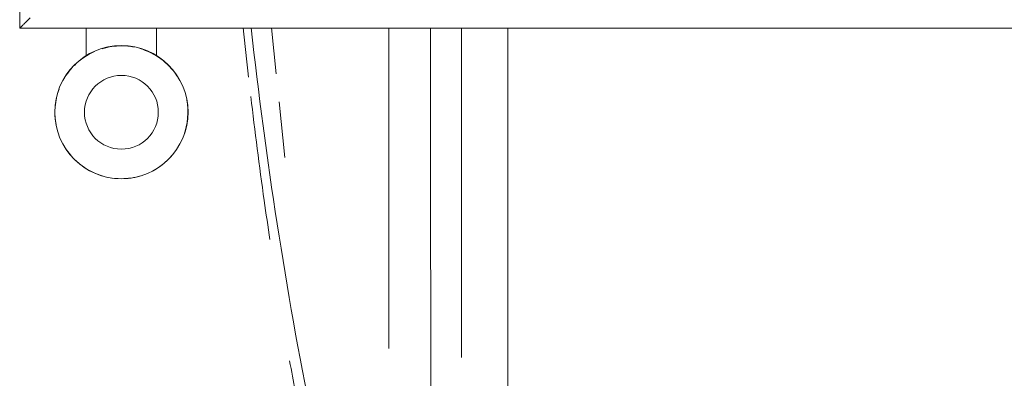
# Model space of a CAD drawing. Header units: metres. Extents: x 2.9 to 42.3, y -72.9 to -49.3.
# Tile 3 of 256: x 5.635 to 5.916, y -70.328 to -70.226. Entities that reach past the tile are written whole.
import ezdxf

# ---------------------------------------------------------------- set-up
doc = ezdxf.new("R2010")
doc.units = ezdxf.units.M
doc.layers.add('I-FURN', color=7, linetype='Continuous', lineweight=18)

# ---------------------------------------------------------------- blocks, each defined once
blk = doc.blocks.new('FDE_CJU03_ConjuntoUsoMúltiplo_1mesa4cadeiras - CJU03_ConjuntoUsoMúltiplo_01mesa04cadeiras-V8-2PAV')
at = {"layer": 'I-FURN', "color": 253, "true_color": 0xaaaaaa}
for p, q in [((0.3000000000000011, -0.6000000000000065), (0.3000000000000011, 0.1919428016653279)), ((0.3940011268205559, -0.4740005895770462), (0.2998977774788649, -0.474000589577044)), ((0.2998977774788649, -0.4947005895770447), (0.3914355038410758, -0.4947005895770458)), ((0.3368734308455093, -0.5243823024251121), (0.3210593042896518, -0.5260119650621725)), ((0.3130111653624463, -0.526841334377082), (0.2998977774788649, -0.5281926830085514)), ((0.3078445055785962, -0.5610000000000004), (0.2998977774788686, -0.5610000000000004)), ((0.2998977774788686, -0.5810000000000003), (0.3078445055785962, -0.5810000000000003)), ((-0.3000000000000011, -0.6000000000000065), (0.3000000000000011, -0.6000000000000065))]:
    blk.add_line(p, q, dxfattribs=at)
at = {"layer": 'I-FURN', "color": 253, "true_color": 0xaaaaaa, "flags": 128}
for points in [[(0.2998970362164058, -0.460849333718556), (0.303375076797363, -0.4608493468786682), (0.3390208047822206, -0.4608506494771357), (0.3746919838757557, -0.4608504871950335), (0.4103895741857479, -0.4608506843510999), (0.4461039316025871, -0.4608506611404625), (0.4656709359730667, -0.4608506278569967)], [(0.2998976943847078, -0.4828500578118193), (0.3273171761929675, -0.4828333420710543), (0.3550605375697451, -0.482817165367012), (0.3828215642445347, -0.4827999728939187), (0.4105988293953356, -0.4827821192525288)]]:
    blk.add_lwpolyline(points, dxfattribs=at)
at = {"layer": 'I-FURN', "color": 253, "true_color": 0xaaaaaa}
for centre, radius, start, end in [((0.3239604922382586, -0.5710000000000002), 0.01900000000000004, 2.480832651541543e-13, 179.9999999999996), ((0.3240000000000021, -0.5710000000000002), 0.0189604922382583, 69.48810647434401, 100.9394516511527), ((0.3240000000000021, -0.5710000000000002), 0.01896049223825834, 123.4154599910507, 164.0261616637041), ((0.3240000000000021, -0.5710000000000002), 0.01896049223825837, 23.74265078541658, 55.98552661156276), ((0.3240000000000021, -0.5710000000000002), 0.01053169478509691, 0, 180), ((0.3240000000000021, -0.5710000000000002), 0.01896049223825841, 1.653888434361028e-13, 16.66605961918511), ((0.3240000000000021, -0.5710000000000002), 0.01896049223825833, 169.0253779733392, 180), ((0.3239604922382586, -0.5710000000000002), 0.01900000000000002, 179.9999999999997, 359.9999999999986), ((0.3240000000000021, -0.5710000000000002), 0.0189604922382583, 180, 196.6660591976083), ((0.3240000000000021, -0.5710000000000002), 0.01053169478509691, 180, 0), ((0.3240000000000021, -0.5710000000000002), 0.01896049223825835, 349.025378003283, 0), ((0.3240000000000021, -0.5710000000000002), 0.01896049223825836, 303.4154600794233, 344.0261617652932), ((0.3240000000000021, -0.5710000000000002), 0.01896049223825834, 203.7426494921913, 224.9999999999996), ((0.3240000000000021, -0.5710000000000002), 0.01896049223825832, 227.3080744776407, 235.9855237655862), ((0.3240000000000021, -0.5710000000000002), 0.01896049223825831, 249.4881102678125, 280.9394512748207)]:
    blk.add_arc(centre, radius, start, end, dxfattribs=at)
for points, knots in [([(0.4117362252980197, -0.5167013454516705), (0.3931720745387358, -0.520390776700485), (0.356004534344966, -0.5269721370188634), (0.3185913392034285, -0.5319298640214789), (0.2998982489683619, -0.5339893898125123)], [0, 0, 0, 0, 0.2222222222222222, 0.443012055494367, 0.443012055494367, 0.443012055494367, 0.443012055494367]), ([(0.360331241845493, -0.5286648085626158), (0.3566293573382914, -0.5292171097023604), (0.3430421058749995, -0.5311843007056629), (0.3294233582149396, -0.5329362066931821), (0.3195035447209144, -0.5340962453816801)], [0.2061667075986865, 0.2061667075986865, 0.2061667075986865, 0.2061667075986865, 0.25, 0.3669429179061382, 0.3669429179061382, 0.3669429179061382, 0.3669429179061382]), ([(0.3195039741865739, -0.5340961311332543), (0.3294229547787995, -0.5329362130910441), (0.3430417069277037, -0.5311843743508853), (0.356628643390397, -0.5292172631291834), (0.3603311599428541, -0.5286648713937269)], [0.6330710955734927, 0.6330710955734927, 0.6330710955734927, 0.6330710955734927, 0.75, 0.793839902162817, 0.793839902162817, 0.793839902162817, 0.793839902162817]), ([(0.2999999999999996, -0.5999999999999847), (0.2999988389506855, -0.5999999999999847), (0.2999488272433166, -0.5999482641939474), (0.2997790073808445, -0.5997795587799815), (0.2996056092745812, -0.5996055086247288), (0.2994234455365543, -0.5994233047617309), (0.2992560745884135, -0.5992571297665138), (0.2990786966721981, -0.5990780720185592), (0.2988311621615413, -0.598831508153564), (0.2985582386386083, -0.5985588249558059), (0.2983289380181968, -0.5983278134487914), (0.2980884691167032, -0.5980892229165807), (0.2976537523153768, -0.5976544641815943), (0.2972676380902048, -0.5972617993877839), (0.2970000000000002, -0.5969999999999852)], [0, 0, 0, 0, 0.1666666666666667, 0.25, 0.3333333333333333, 0.4166666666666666, 0.4583333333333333, 0.5, 0.5833333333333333, 0.6666666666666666, 0.7083333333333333, 0.75, 0.8333333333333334, 1, 1, 1, 1])]:
    blk.add_open_spline(points, degree=3, knots=knots, dxfattribs=at)
for points in [[(0.3949204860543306, -0.523026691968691), (0.4007499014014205, -0.5219956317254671), (0.4065720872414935, -0.5209247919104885), (0.4123865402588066, -0.5198142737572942)], [(0.4123865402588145, -0.5198142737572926), (0.4065723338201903, -0.5209247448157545), (0.4007502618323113, -0.5219955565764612), (0.394920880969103, -0.5230266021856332)], [(0.2999291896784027, -0.5362350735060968), (0.3046072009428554, -0.535759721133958), (0.3092825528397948, -0.5352590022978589), (0.3139549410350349, -0.534732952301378)], [(0.3139566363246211, -0.5347328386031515), (0.3092838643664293, -0.5352589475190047), (0.3046080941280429, -0.5357597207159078), (0.2999296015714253, -0.5362351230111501)]]:
    blk.add_open_spline(points, degree=3, dxfattribs=at)
blk = doc.blocks.new('4 GRE - ESCOLA DE CINEMA E AUDIOVISUAL CINE REX R07_rvt-1-2PAV')
at = {"layer": 'I-FURN', "color": 253, "lineweight": 18, "true_color": 0xaaaaaa, "rotation": 270.0000000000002}
blk.add_blockref('FDE_CJU03_ConjuntoUsoMúltiplo_1mesa4cadeiras - CJU03_ConjuntoUsoMúltiplo_01mesa04cadeiras-V8-2PAV', (6.234994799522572, -69.92822230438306), dxfattribs=at)

msp = doc.modelspace()

# ---------------------------------------------------------------- block references
at = {"lineweight": 5}
msp.add_blockref('4 GRE - ESCOLA DE CINEMA E AUDIOVISUAL CINE REX R07_rvt-1-2PAV', (0, 0), dxfattribs=at)

doc.saveas('drawing.dxf')
